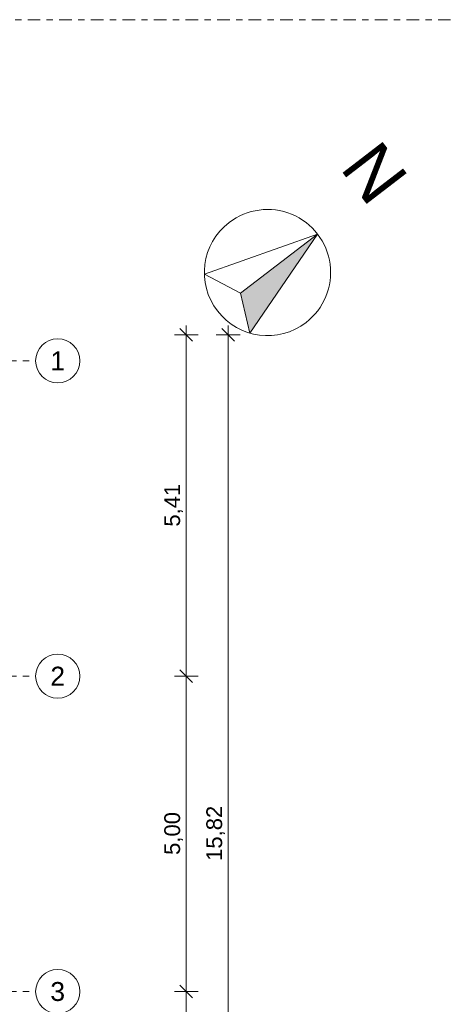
# Model space of a CAD drawing. Header units: metres. Extents: x -167 to 233, y -155 to 122.
# Tile 65 of 68: x 59.72 to 66.44, y 33.39 to 49. Entities that reach past the tile are written whole.
import ezdxf
from ezdxf.enums import TextEntityAlignment as Align

# ---------------------------------------------------------------- set-up
doc = ezdxf.new("R2010")
doc.units = ezdxf.units.M
doc.header["$MEASUREMENT"] = 0
doc.linetypes.add('Raster', pattern=[0.4, 0.2, -0.1, 0, -0.1])
doc.linetypes.add('Wipeout_Contour', pattern=[1, 0, -1])
for name, color, linetype in [('50 Möblierung', 7, 'Continuous'), ('60 Grenzen', 7, 'Continuous'), ('90 Achsraster', 7, 'Continuous'), ('94 Genehmigungsplanung Bemaßung', 7, 'Continuous')]:
    doc.layers.add(name, color=color, linetype=linetype)
doc.styles.add('ERSTELLTER_STIL_1', font='arial.ttf')
doc.styles.add('ERSTELLTER_STIL_2', font='arial.ttf')
doc.dimstyles.new('ERSTELLTER_STIL__2', dxfattribs={"dimtxt": 0.25, "dimasz": 0.19, "dimexe": 0.18, "dimexo": 0.1, "dimgap": 0, "dimtad": 1, "dimzin": 0, "dimdsep": 46, "dimtxsty": 'ERSTELLTER_STIL_1', "dimblk": 'ARROWHEAD_6', "dimblk1": 'ARROWHEAD_6', "dimblk2": 'ARROWHEAD_6', "dimcen": 0.09, "dimclrd": 7, "dimclre": 7, "dimclrt": 7, "dimazin": 0, "dimtfac": 1, "dimtdec": 4, "dimtmove": 0, "dimatfit": 3, "dimfxl": 1, "dimtolj": 1, "dimtzin": 0, "dimarcsym": 0})

# ---------------------------------------------------------------- blocks, each defined once
blk = doc.blocks.new('Standard-Rastermarker_139')
at = {"layer": '90 Achsraster', "color": 14, "linetype": 'Raster', "lineweight": 18, "true_color": 0xa80000}
blk.add_line((45.443, 0), (46.443, 0), dxfattribs=at)
at = {"layer": '90 Achsraster', "color": 14, "linetype": 'Continuous', "lineweight": 18, "true_color": 0xa80000, "flags": 128}
blk.add_lwpolyline([(47.143, 0, 1), (46.443, 0, 1)], format="xyb", close=True, dxfattribs=at)
at = {"layer": '90 Achsraster', "color": 14, "lineweight": 18, "true_color": 0xa80000, "style": 'ERSTELLTER_STIL_2'}
for tag, p in [('AC_MarkerText_1_0', (-0.35, 0.15)), ('AC_MarkerText_1_1', (46.793, 0.15))]:
    blk.add_attdef(tag, text='', height=0.3, dxfattribs=at).set_placement(p, align=Align.TOP_CENTER)
blk = doc.blocks.new('Nordpfeil 03 27')
at = {"layer": '50 Möblierung', "linetype": 'Continuous', "lineweight": 0, "true_color": 0x000000}
blk.add_hatch(color=18, dxfattribs=at).paths.add_polyline_path([(0, 1), (0, -0.539), (0.588, -0.809)])
at = {"layer": '50 Möblierung', "color": 7, "linetype": 'Continuous', "lineweight": 13, "flags": 128}
blk.add_lwpolyline([(1, 0, 1), (-1, 0, 1)], format="xyb", close=True, dxfattribs=at)
blk.add_lwpolyline([(0, 1), (0, -0.539), (0.588, -0.809)], close=True, dxfattribs=at)
at = {"layer": '50 Möblierung', "color": 7, "lineweight": 13, "style": 'ERSTELLTER_STIL_1'}
blk.add_attdef('txt', text='', height=0.8, dxfattribs=at).set_placement((0, 1.774), align=Align.BOTTOM_CENTER)
at = {"color": 254, "linetype": 'Wipeout_Contour', "lineweight": 0, "ltscale": 2.798857}
blk.add_wipeout([(0, 1), (-0.588, -0.809), (0, -0.539)], dxfattribs=at).dxf.layer = '50 Möblierung'
at = {"layer": '50 Möblierung', "color": 7, "linetype": 'Continuous', "lineweight": 13, "flags": 128}
blk.add_lwpolyline([(0, 1), (0, -0.539), (-0.588, -0.809)], close=True, dxfattribs=at)
blk = doc.blocks.new('*D246', base_point=(27236.132, 33357.279))
at = {"layer": '94 Genehmigungsplanung Bemaßung', "color": 7, "linetype": 'Continuous', "lineweight": 13}
for p, q in [((62.54, 33.59), (62.165, 33.59)), ((62.252, 33.69), (62.452, 33.49)), ((62.352, 28.59), (62.352, 33.59)), ((62.54, 28.59), (62.165, 28.59)), ((62.252, 28.69), (62.452, 28.49))]:
    blk.add_line(p, q, dxfattribs=at)
at = {"layer": '94 Genehmigungsplanung Bemaßung', "color": 7, "lineweight": 13, "insert": (62.302, 30.756), "char_height": 0.25, "attachment_point": 7, "rotation": 90, "style": 'ERSTELLTER_STIL_1'}
blk.add_mtext('\\A1;{\\pql;\\fArial|b0|i0|c0|p0;\\W1.000000;5,00}', dxfattribs=at)
blk = doc.blocks.new('ARROWHEAD_6')
at = {"color": 0, "linetype": 'Continuous', "lineweight": 0}
for p, q in [((0, 0), (-1, 0)), ((-0.5, -0.5), (0.5, 0.5))]:
    blk.add_line(p, q, dxfattribs=at)
blk = doc.blocks.new('*D247', base_point=(27236.132, 33357.279))
at = {"layer": '94 Genehmigungsplanung Bemaßung', "color": 7, "linetype": 'Continuous', "lineweight": 13}
for p, q in [((62.54, 38.59), (62.165, 38.59)), ((62.252, 38.69), (62.452, 38.49)), ((62.352, 33.59), (62.352, 38.59)), ((62.54, 33.59), (62.165, 33.59)), ((62.252, 33.69), (62.452, 33.49))]:
    blk.add_line(p, q, dxfattribs=at)
at = {"layer": '94 Genehmigungsplanung Bemaßung', "color": 7, "lineweight": 13, "insert": (62.302, 35.756), "char_height": 0.25, "attachment_point": 7, "rotation": 90, "style": 'ERSTELLTER_STIL_1'}
blk.add_mtext('\\A1;{\\pql;\\fArial|b0|i0|c0|p0;\\W1.000000;5,00}', dxfattribs=at)
blk = doc.blocks.new('*D248', base_point=(27236.132, 33357.279))
at = {"layer": '94 Genehmigungsplanung Bemaßung', "color": 7, "linetype": 'Continuous', "lineweight": 13}
for p, q in [((62.452, 43.9), (62.252, 44.1)), ((62.352, 44), (62.352, 44.15)), ((62.54, 44), (62.165, 44)), ((62.352, 38.59), (62.352, 44)), ((62.54, 38.59), (62.165, 38.59)), ((62.252, 38.69), (62.452, 38.49))]:
    blk.add_line(p, q, dxfattribs=at)
at = {"layer": '94 Genehmigungsplanung Bemaßung', "color": 7, "lineweight": 13, "insert": (62.302, 40.961), "char_height": 0.25, "attachment_point": 7, "rotation": 90, "style": 'ERSTELLTER_STIL_1'}
blk.add_mtext('\\A1;{\\pql;\\fArial|b0|i0|c0|p0;\\W1.000000;5,41}', dxfattribs=at)
blk = doc.blocks.new('*D251', base_point=(27236.132, 33357.279))
at = {"layer": '94 Genehmigungsplanung Bemaßung', "color": 7, "linetype": 'Continuous', "lineweight": 13}
for p, q in [((63.118, 43.9), (62.918, 44.1)), ((63.018, 44), (63.018, 44.15)), ((63.205, 44), (62.83, 44)), ((63.018, 28.18), (63.018, 44)), ((62.918, 28.28), (63.118, 28.08)), ((63.205, 28.18), (62.83, 28.18)), ((63.018, 28.03), (63.018, 28.18))]:
    blk.add_line(p, q, dxfattribs=at)
at = {"layer": '94 Genehmigungsplanung Bemaßung', "color": 7, "lineweight": 13, "insert": (62.968, 35.661), "char_height": 0.25, "attachment_point": 7, "rotation": 90, "style": 'ERSTELLTER_STIL_1'}
blk.add_mtext('\\A1;{\\pql;\\fArial|b0|i0|c0|p0;\\W1.000000;15,82}', dxfattribs=at)
blk = doc.blocks.new('Standard-Rastermarker_151')
at = {"layer": '60 Grenzen', "color": 7, "linetype": 'Raster', "lineweight": 13}
blk.add_line((1, 0), (204.904, 0), dxfattribs=at)

msp = doc.modelspace()

# ---------------------------------------------------------------- block references
at = {"layer": '50 Möblierung', "color": 7, "linetype": 'Continuous', "lineweight": 18}
ref = msp.add_blockref('Nordpfeil 03 27', (63.641, 44.99), dxfattribs=dict(at, rotation=307.5655672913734))
ref.add_attrib('txt', 'N', dxfattribs={"color": 7, "lineweight": 13, "height": 0.8, "rotation": 307.5656, "style": 'ERSTELLTER_STIL_1'}).set_placement((64.83, 46.179), align=Align.BOTTOM_CENTER)
at = {"layer": '60 Grenzen', "color": 7, "linetype": 'Continuous', "lineweight": 18}
msp.add_blockref('Standard-Rastermarker_151', (2.342, 48.999), dxfattribs=at)
at = {"layer": '90 Achsraster', "color": 7, "linetype": 'Continuous', "lineweight": 18}
ref = msp.add_blockref('Standard-Rastermarker_139', (13.524, 43.59), dxfattribs=at)
ref.add_attrib('AC_MarkerText_1_1', '1', dxfattribs={"color": 14, "lineweight": 18, "true_color": 0xa80000, "height": 0.3, "style": 'ERSTELLTER_STIL_2'}).set_placement((60.317, 43.74), align=Align.TOP_CENTER)
ref = msp.add_blockref('Standard-Rastermarker_139', (13.524, 38.59), dxfattribs=at)
ref.add_attrib('AC_MarkerText_1_1', '2', dxfattribs={"color": 14, "lineweight": 18, "true_color": 0xa80000, "height": 0.3, "style": 'ERSTELLTER_STIL_2'}).set_placement((60.317, 38.74), align=Align.TOP_CENTER)
ref = msp.add_blockref('Standard-Rastermarker_139', (13.524, 33.59), dxfattribs=at)
ref.add_attrib('AC_MarkerText_1_1', '3', dxfattribs={"color": 14, "lineweight": 18, "true_color": 0xa80000, "height": 0.3, "style": 'ERSTELLTER_STIL_2'}).set_placement((60.317, 33.74), align=Align.TOP_CENTER)

# ---------------------------------------------------------------- dimensions: what is measured, and where the dimension line sits
at = {"layer": '94 Genehmigungsplanung Bemaßung', "color": 7, "linetype": 'Continuous', "lineweight": 13}
for base, p1, p2, picture, middle in [((62.352, 38.59), (59.967, 33.59), (59.967, 38.59), '*D247', (62.177, 36.08)), ((62.352, 33.59), (59.967, 28.59), (59.967, 33.59), '*D246', (62.177, 31.08))]:
    dim = msp.add_linear_dim(base=base, p1=p1, p2=p2, angle=90, dimstyle='ERSTELLTER_STIL__2', dxfattribs=at)
    dim.commit()
    dim.dimension.update_dxf_attribs({"geometry": picture, "text_midpoint": middle, "dimtype": 160, "text_rotation": 90})

# ---------------------------------------------------------------- next in the draw order: dimensions: what is measured, and where the dimension line sits
for base, p1, p2, picture, middle in [((63.018, 44), (57.767, 28.18), (57.767, 44), '*D251', (62.843, 36.079)), ((62.352, 44), (59.967, 38.59), (58.162, 44), '*D248', (62.177, 41.285))]:
    dim = msp.add_linear_dim(base=base, p1=p1, p2=p2, angle=90, dimstyle='ERSTELLTER_STIL__2', dxfattribs=at)
    dim.commit()
    dim.dimension.update_dxf_attribs({"geometry": picture, "text_midpoint": middle, "dimtype": 160, "text_rotation": 90})

doc.saveas('drawing.dxf')
